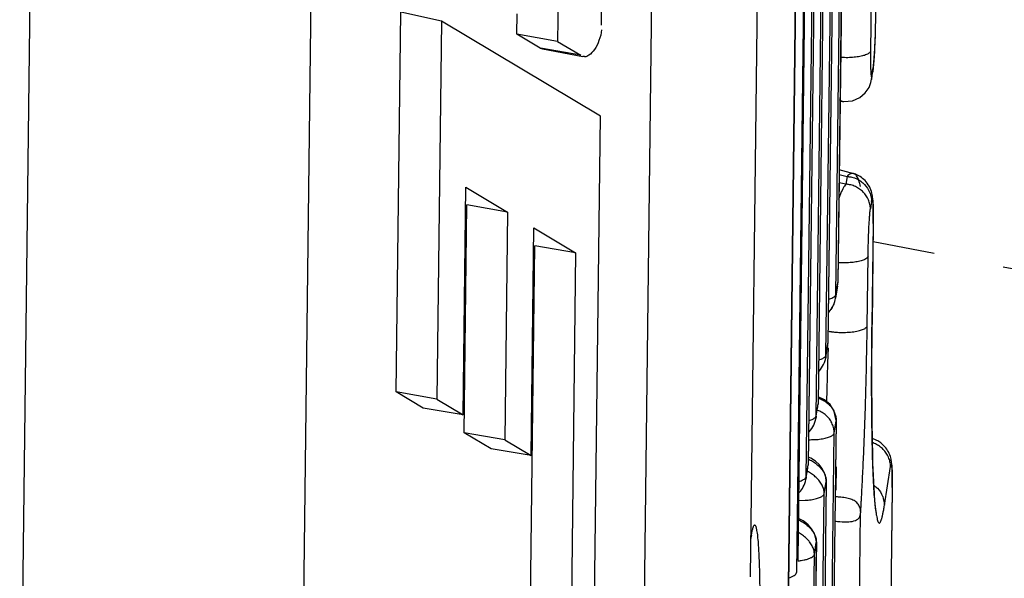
# Paper-space layout 'Layout1' of a CAD drawing. Header units: inches. Extents: x 29 to 351, y 58 to 234.
# Tile 87 of 104: x 114.753 to 116.296, y 162.956 to 163.832. Entities that reach past the tile are written whole.
import ezdxf

# ---------------------------------------------------------------- set-up
doc = ezdxf.new("R2010")
doc.units = ezdxf.units.IN
doc.header["$LTSCALE"] = 1.1
doc.header["$MEASUREMENT"] = 0
doc.linetypes.add('DASHED', pattern=[0.2, 0.1, -0.1])
doc.layers.get('0').update_dxf_attribs({"linetype": 'CONTINUOUS'})
doc.layers.add('7_ALL_FEATURES', color=7, linetype='CONTINUOUS')

psp = doc.layouts.get("Layout1")

# ---------------------------------------------------------------- linework, layer by layer
at = {"color": 7, "linetype": 'Continuous'}
for p, q in [((115.7821, 167.0726), (115.7246, 162.3734)), ((115.1888, 162.141), (115.2462, 166.8402)), ((114.7533, 162.5128), (114.7835, 164.9854)), ((116.0196, 163.3175), (116.0188, 163.2936)), ((116.0188, 163.2936), (116.0174, 163.2517)), ((116.0174, 163.2517), (116.0169, 163.2336)), ((116.0322, 163.0942), (116.0326, 163.1311)), ((115.9851, 163.114), (115.9848, 163.1114)), ((115.9852, 163.1152), (115.9851, 163.114))]:
    psp.add_line(p, q, dxfattribs=at)
at = {"color": 4, "linetype": 'DASHED'}
psp.add_line((117.0497, 163.2976), (116.0899, 163.4837), dxfattribs=at)
at = {"color": 7, "linetype": 'Continuous', "start_tangent": (0.012225, 0.999925), "end_tangent": (-0.995031, 0.099565)}
psp.add_spline([(116.0705, 163.0587), (116.0705, 163.0607), (116.0704, 163.0617), (116.0703, 163.0627), (116.07, 163.0645), (116.0696, 163.0663), (116.0683, 163.0695), (116.0666, 163.0724), (116.0617, 163.077), (116.0585, 163.0788), (116.0549, 163.0803), (116.0509, 163.0814), (116.0465, 163.0823), (116.042, 163.083), (116.0373, 163.0835), (116.0311, 163.0841)], degree=3, dxfattribs=at)
at = {"layer": '7_ALL_FEATURES', "color": 7, "linetype": 'Continuous'}
for p, q in [((116.092, 168.108), (116.0347, 163.4193)), ((116.0921, 168.1085), (116.0348, 163.4198)), ((116.0317, 163.4008), (116.089, 168.0894)), ((116.0766, 168.0133), (116.0192, 163.3246)), ((116.0765, 168.0128), (116.0192, 163.3241)), ((116.0162, 163.3056), (116.0735, 167.9942)), ((116.0611, 167.9181), (116.0037, 163.2294)), ((116.061, 167.9176), (116.0037, 163.229)), ((116.0007, 163.2104), (116.058, 167.8991)), ((116.0456, 167.8229), (115.9882, 163.1343)), ((116.0455, 167.8224), (115.9882, 163.1338)), ((116.0309, 167.8027), (115.972, 162.9848)), ((115.9852, 163.1152), (116.0425, 167.8039)), ((116.029, 167.7829), (115.9701, 162.9651)), ((115.9721, 162.9853), (116.0307, 167.7829)), ((115.9573, 162.9446), (116.0147, 167.6333)), ((116.0146, 167.6328), (115.9573, 162.9441)), ((115.9436, 166.7485), (115.8972, 162.9584)), ((115.6645, 163.823), (115.6705, 164.3082)), ((115.5988, 164.0402), (115.5959, 163.7978)), ((116.0941, 163.8314), (116.096, 163.9894)), ((116.0873, 163.8917), (116.086, 163.7827)), ((115.3427, 163.2483), (115.35, 163.8438)), ((115.4138, 163.8297), (115.35, 163.8438)), ((115.532, 163.809), (115.5324, 163.8411)), ((115.4138, 163.8297), (115.4065, 163.2371)), ((115.6628, 163.6804), (115.4138, 163.8297)), ((116.0941, 163.8318), (116.0941, 163.8314)), ((116.0941, 163.8318), (116.0941, 163.8318)), ((115.5685, 163.7871), (115.532, 163.809)), ((115.5959, 163.7978), (115.532, 163.809)), ((115.5723, 163.7865), (115.5685, 163.7871)), ((115.5685, 163.7871), (115.5723, 163.7861)), ((115.5959, 163.7978), (115.632, 163.7761)), ((115.632, 163.7761), (115.5723, 163.7865)), ((115.5723, 163.7864), (115.6354, 163.7741)), ((115.6382, 163.774), (115.6354, 163.7741)), ((116.0893, 163.7508), (116.0902, 163.7562)), ((116.091, 163.7617), (116.0915, 163.7679)), ((116.0882, 163.7446), (116.0877, 163.7385)), ((116.0883, 163.7448), (116.0892, 163.7503)), ((116.0892, 163.7503), (116.0893, 163.7508)), ((116.0897, 163.7508), (116.0896, 163.7502)), ((116.0901, 163.7557), (116.0897, 163.7508)), ((116.0877, 163.7385), (116.0876, 163.7382)), ((116.0382, 163.7042), (116.0418, 163.7037)), ((116.0419, 163.7037), (116.0418, 163.7037)), ((115.6516, 162.7623), (115.6628, 163.6804)), ((116.0368, 163.5894), (116.0492, 163.5861)), ((116.0615, 163.5896), (116.0595, 163.5905)), ((116.0595, 163.5905), (116.0595, 163.5905)), ((116.0474, 163.5739), (116.0367, 163.5761)), ((116.0492, 163.5861), (116.0474, 163.5739)), ((116.0633, 163.5827), (116.0673, 163.5807)), ((116.0809, 163.5754), (116.0792, 163.5776)), ((115.4478, 163.2124), (115.4521, 163.5694)), ((115.4521, 163.5694), (115.5175, 163.5303)), ((115.4492, 163.1844), (115.4536, 163.5415)), ((115.5175, 163.5303), (115.4536, 163.5415)), ((116.0876, 163.5471), (116.0857, 163.5356)), ((115.5175, 163.5303), (115.5131, 163.1732)), ((116.0902, 163.5119), (116.0882, 163.3539)), ((116.0902, 163.5124), (116.0883, 163.3543)), ((116.0903, 163.5233), (116.0902, 163.5119)), ((116.0902, 163.5123), (116.0903, 163.5176)), ((116.0902, 163.5123), (116.0902, 163.5119)), ((116.0902, 163.5123), (116.0902, 163.5123)), ((116.0903, 163.5176), (116.0903, 163.5233)), ((116.0903, 163.5178), (116.0903, 163.5216)), ((115.5543, 163.1485), (115.5587, 163.5055)), ((115.5587, 163.5055), (115.624, 163.4664)), ((115.5514, 162.7572), (115.5602, 163.4776)), ((115.624, 163.4664), (115.5602, 163.4776)), ((115.624, 163.4664), (115.6152, 162.7466)), ((116.0807, 163.352), (116.0821, 163.461)), ((116.0317, 163.4008), (116.0347, 163.4193)), ((116.0342, 163.414), (116.0346, 163.4173)), ((116.0346, 163.4173), (116.0347, 163.4196)), ((116.0347, 163.4197), (116.0348, 163.4199)), ((116.0347, 163.4193), (116.0347, 163.4197)), ((116.0342, 163.4139), (116.0312, 163.3952)), ((116.0311, 163.3949), (116.0315, 163.3976)), ((116.0317, 163.4001), (116.0312, 163.3953)), ((116.0315, 163.3976), (116.0317, 163.4001)), ((116.0317, 163.4008), (116.0317, 163.4001)), ((116.0882, 163.3464), (116.0877, 163.2864)), ((116.0882, 163.3539), (116.0883, 163.3543)), ((116.0882, 163.3539), (116.0882, 163.3464)), ((116.0883, 163.3543), (116.0883, 163.3543)), ((116.0162, 163.3056), (116.0192, 163.3241)), ((116.0189, 163.3204), (116.0192, 163.3244)), ((116.0192, 163.3241), (116.0192, 163.3247)), ((116.0181, 163.3155), (116.0189, 163.3204)), ((116.0161, 163.3041), (116.0158, 163.3018)), ((116.0162, 163.3056), (116.0161, 163.3041)), ((116.0877, 163.2864), (116.0877, 163.2701)), ((116.0877, 163.2701), (116.0879, 163.2086)), ((115.3853, 163.2227), (115.3427, 163.2483)), ((115.4065, 163.2371), (115.3427, 163.2483)), ((115.4065, 163.2371), (115.4478, 163.2124)), ((116.0137, 163.2361), (116.0038, 163.2408)), ((116.0227, 163.2284), (116.0137, 163.2361)), ((115.4478, 163.2124), (115.3853, 163.2227)), ((116.0007, 163.2104), (116.0037, 163.229)), ((116.0025, 163.2203), (116.0034, 163.2252)), ((116.0034, 163.2252), (116.0036, 163.2274)), ((116.0036, 163.2274), (116.0037, 163.2292)), ((116.0037, 163.2294), (116.0037, 163.2295)), ((116.0037, 163.229), (116.0037, 163.2294)), ((116.0321, 163.2026), (115.9747, 158.514)), ((116.0321, 163.2031), (115.9748, 158.5145)), ((116.0006, 163.2089), (116.0003, 163.2066)), ((116.0007, 163.2104), (116.0006, 163.2089)), ((116.029, 163.1841), (116.0321, 163.2026)), ((116.0321, 163.2036), (116.0321, 163.2035)), ((116.0321, 163.2035), (116.0321, 163.203)), ((116.0879, 163.2086), (116.0881, 163.1939)), ((115.4919, 163.1589), (115.4492, 163.1844)), ((115.5131, 163.1732), (115.4492, 163.1844)), ((115.5131, 163.1732), (115.5543, 163.1485)), ((115.9717, 158.4954), (116.029, 163.1841)), ((116.0891, 163.1751), (116.0885, 163.1753)), ((116.0891, 163.1751), (116.0891, 163.1751)), ((115.5543, 163.1485), (115.4919, 163.1589)), ((115.9923, 163.1445), (115.9884, 163.1459)), ((115.9996, 163.14), (115.9923, 163.1445)), ((116.0056, 163.1346), (115.9996, 163.14)), ((115.9852, 163.1152), (115.9882, 163.1338)), ((115.987, 163.1251), (115.9878, 163.13)), ((115.9878, 163.13), (115.9882, 163.134)), ((115.9882, 163.1338), (115.9882, 163.1343)), ((116.0038, 163.133), (116.0074, 163.1295)), ((116.0103, 163.1284), (116.0056, 163.1346)), ((116.0893, 163.1386), (116.0898, 163.1254)), ((116.1077, 163.0706), (116.1172, 163.1317)), ((116.0166, 163.1085), (116.0166, 163.1084)), ((116.0166, 163.1084), (116.0166, 163.1079)), ((116.0166, 163.1074), (115.9592, 158.4188)), ((116.0166, 163.1079), (115.9593, 158.4193)), ((116.0135, 163.0889), (116.0165, 163.1074)), ((116.1199, 163.0974), (116.1165, 162.8261)), ((116.1198, 163.0969), (116.1165, 162.8256)), ((116.1199, 163.0974), (116.1198, 163.0969)), ((116.1199, 163.0985), (116.1199, 163.1019)), ((115.9562, 158.4002), (116.0135, 163.0889)), ((115.9732, 163.0783), (115.9835, 163.0785)), ((116.0918, 163.0869), (116.0924, 163.0787)), ((116.0924, 163.0787), (116.0929, 163.0728)), ((116.0929, 163.0728), (116.0944, 163.06)), ((116.0233, 159.192), (116.0705, 163.0587)), ((115.8989, 163.0187), (115.8994, 163.0243)), ((115.8989, 163.0188), (115.8997, 163.0229)), ((115.8997, 163.0229), (115.9001, 163.0246)), ((115.9101, 163.0072), (115.9103, 163.0049)), ((116.001, 163.0122), (115.9437, 158.3236)), ((116.0011, 163.0127), (115.9438, 158.3241)), ((115.998, 162.9937), (116.001, 163.0123)), ((116.0011, 163.013), (116.0011, 163.0127)), ((115.9407, 158.305), (115.998, 162.9937)), ((115.972, 162.9848), (115.9721, 162.9853)), ((115.9119, 162.9673), (115.9122, 162.9587))]:
    psp.add_line(p, q, dxfattribs=at)
for points in [[(116.0925, 163.7821), (116.0929, 163.7898), (116.0932, 163.7978), (116.0935, 163.806), (116.0938, 163.8143), (116.094, 163.8223), (116.0941, 163.8295), (116.0941, 163.8318)], [(116.0915, 163.7679), (116.092, 163.7748), (116.0925, 163.7821)], [(116.0897, 163.7508), (116.0904, 163.7562), (116.091, 163.7617)], [(116.0876, 163.7382), (116.0882, 163.7417), (116.0896, 163.7502)], [(116.0419, 163.7037), (116.0439, 163.7035), (116.0575, 163.7047), (116.069, 163.7096), (116.0778, 163.7171), (116.0836, 163.7256)], [(116.0836, 163.7256), (116.0866, 163.7336), (116.0877, 163.7385)], [(116.0792, 163.5776), (116.0774, 163.5796), (116.0755, 163.5814), (116.0736, 163.5831), (116.0716, 163.5845), (116.0696, 163.5858), (116.0677, 163.587), (116.0658, 163.588), (116.0639, 163.5889), (116.0622, 163.5896), (116.0607, 163.5901), (116.0597, 163.5904), (116.0369, 163.5964)], [(116.0881, 163.5598), (116.0875, 163.5623), (116.0866, 163.565), (116.0854, 163.5677), (116.0841, 163.5705), (116.0825, 163.573), (116.0809, 163.5754)], [(116.0902, 163.5351), (116.0902, 163.538), (116.0901, 163.5407), (116.09, 163.5432), (116.0899, 163.5456), (116.0897, 163.5477), (116.0896, 163.5497), (116.0894, 163.5516), (116.0892, 163.5535), (116.0889, 163.5555), (116.0886, 163.5576), (116.0881, 163.5598)], [(116.0903, 163.5216), (116.0903, 163.5253), (116.0903, 163.5288), (116.0903, 163.5321), (116.0902, 163.5351)], [(116.0902, 163.5123), (116.0902, 163.5139), (116.0903, 163.5176)], [(116.0279, 163.3846), (116.0289, 163.3871), (116.0299, 163.3899), (116.0306, 163.3925), (116.0311, 163.3949)], [(116.0198, 163.3729), (116.0211, 163.3741), (116.0226, 163.376), (116.0241, 163.378)], [(116.0241, 163.378), (116.0255, 163.3801), (116.0268, 163.3823), (116.0279, 163.3846)], [(116.091, 163.1016), (116.0907, 163.1069), (116.0904, 163.1124), (116.0902, 163.1183), (116.0899, 163.1245), (116.0897, 163.131), (116.0894, 163.1379), (116.0892, 163.1451), (116.089, 163.1526), (116.0888, 163.1605), (116.0886, 163.1688), (116.0884, 163.1774), (116.0883, 163.1863), (116.0882, 163.1956), (116.088, 163.2052), (116.0879, 163.2152), (116.0878, 163.2255), (116.0878, 163.2362), (116.0877, 163.2472), (116.0877, 163.2586), (116.0877, 163.2702), (116.0877, 163.2822), (116.0878, 163.2945), (116.0878, 163.3072), (116.0879, 163.3201), (116.088, 163.3334), (116.0882, 163.3469), (116.0883, 163.3543)], [(116.0158, 163.3018), (116.0164, 163.3054), (116.0181, 163.3155)], [(116.0044, 163.2799), (116.0058, 163.2815), (116.0076, 163.2837), (116.0093, 163.2861), (116.0109, 163.2887), (116.0124, 163.2915), (116.0138, 163.2945), (116.015, 163.2978), (116.0158, 163.3014), (116.0161, 163.3041)], [(116.0003, 163.2066), (116.0009, 163.2102), (116.0025, 163.2203)], [(116.0035, 163.2274), (116.0035, 163.2274), (116.0037, 163.2284), (116.0037, 163.2291)], [(116.0321, 163.2036), (116.0291, 163.2175), (116.0227, 163.2284)], [(115.9888, 163.1847), (115.9903, 163.1863), (115.9921, 163.1885), (115.9938, 163.1909), (115.9954, 163.1935), (115.9969, 163.1963), (115.9983, 163.1993), (115.9994, 163.2027), (116.0003, 163.2062), (116.0006, 163.2089)], [(116.1196, 163.1285), (116.1195, 163.1306), (116.1194, 163.1324), (116.1193, 163.1342), (116.1191, 163.1358), (116.119, 163.1375), (116.1187, 163.1392), (116.1185, 163.1411), (116.1181, 163.143), (116.1176, 163.1451), (116.117, 163.1473), (116.1162, 163.1496), (116.1152, 163.1519), (116.114, 163.1542), (116.1127, 163.1564), (116.1114, 163.1585), (116.1099, 163.1605), (116.1084, 163.1623), (116.1069, 163.164), (116.1053, 163.1656), (116.1037, 163.167), (116.1021, 163.1683), (116.1005, 163.1695), (116.0988, 163.1705), (116.0972, 163.1715), (116.0956, 163.1724), (116.094, 163.1732), (116.0925, 163.1739), (116.0912, 163.1744), (116.0902, 163.1748), (116.0895, 163.175), (116.0891, 163.1751)], [(115.9848, 163.1114), (115.9854, 163.115), (115.987, 163.1251)], [(116.0166, 163.1085), (116.0159, 163.1146), (116.014, 163.1211), (116.0103, 163.1284)], [(116.1199, 163.1092), (116.1199, 163.1125), (116.1199, 163.1157), (116.1199, 163.1186), (116.1198, 163.1214), (116.1198, 163.124), (116.1197, 163.1264), (116.1196, 163.1285)], [(115.9777, 163.0948), (115.9792, 163.0971), (115.9806, 163.0995), (115.9819, 163.1022), (115.9831, 163.105), (115.9841, 163.1081), (115.9848, 163.1113), (115.9851, 163.114)], [(116.0166, 163.1083), (116.0165, 163.1107), (116.0161, 163.1137), (116.0154, 163.1169)], [(116.1199, 163.1019), (116.1199, 163.1056), (116.1199, 163.1092)], [(115.9744, 163.0907), (115.9761, 163.0927), (115.9777, 163.0948)], [(116.0952, 163.0586), (116.0952, 163.0586), (116.0951, 163.0589), (116.095, 163.0597), (116.0948, 163.0607), (116.0946, 163.0621), (116.0943, 163.0638), (116.094, 163.0658), (116.0937, 163.0681), (116.0934, 163.0707), (116.0931, 163.0736), (116.0928, 163.0767), (116.0925, 163.0801), (116.0922, 163.0838), (116.0919, 163.0878), (116.0916, 163.0921), (116.0913, 163.0967), (116.091, 163.1016)], [(115.9918, 163.0361), (115.9884, 163.0399), (115.9846, 163.0433), (115.9802, 163.0464), (115.9753, 163.0491), (115.9729, 163.0501)], [(116.0011, 163.0131), (116.0008, 163.0167), (116, 163.0204), (115.9987, 163.0242), (115.9977, 163.0266), (115.9947, 163.0322), (115.9918, 163.0361)]]:
    psp.add_lwpolyline(points, dxfattribs=at)
for points, start_tangent, end_tangent in [([(116.0924, 163.7808), (116.0932, 163.7979), (116.0938, 163.8154), (116.0941, 163.8314)], (0.059981, 0.9982), (0.009494, 0.999955)), ([(115.6645, 163.8161), (115.6606, 163.7992), (115.6536, 163.785), (115.6446, 163.7761), (115.6382, 163.7735)], (-0.012225, -0.999925), (-0.998467, -0.05535)), ([(116.086, 163.7827), (116.0842, 163.7798), (116.0823, 163.7785), (116.0798, 163.7772), (116.0733, 163.775), (116.065, 163.7734), (116.0555, 163.7725), (116.0453, 163.7723), (116.0401, 163.7725), (116.0391, 163.7725)], (-0.167175, -0.985927), (-0.998108, 0.061484)), ([(116.086, 163.7827), (116.086, 163.7798), (116.0859, 163.777), (116.0859, 163.7718), (116.086, 163.7625), (116.0861, 163.7549), (116.0863, 163.7517), (116.0864, 163.749), (116.0866, 163.7468), (116.0868, 163.745), (116.0869, 163.7442), (116.087, 163.7436), (116.0871, 163.7432), (116.0871, 163.743)], (-0.013781, -0.999905), (0.312196, -0.950018)), ([(116.0902, 163.7562), (116.0913, 163.7661), (116.0924, 163.7808)], (0.152625, 0.988284), (0.059981, 0.9982)), ([(116.0871, 163.743), (116.0872, 163.7428), (116.0874, 163.7425), (116.0876, 163.7426), (116.0878, 163.7429), (116.088, 163.7435), (116.0881, 163.744), (116.0882, 163.7446), (116.0883, 163.7448)], (0.312196, -0.950018), (0.167315, 0.985903)), ([(116.0418, 163.7037), (116.0399, 163.7043), (116.0379, 163.7058), (116.0375, 163.7062)], (-0.991685, 0.128686), (-0.682614, 0.730779)), ([(116.0595, 163.5905), (116.0577, 163.5907), (116.0551, 163.5901), (116.0522, 163.5886), (116.0492, 163.5861)], (-0.969817, 0.243834), (-0.725368, -0.688361)), ([(116.0701, 163.5702), (116.0676, 163.5803), (116.0642, 163.587), (116.0622, 163.5891), (116.0615, 163.5896)], (-0.17954, 0.983751), (-0.840279, 0.542154)), ([(116.0474, 163.5739), (116.045, 163.5709), (116.0426, 163.5669), (116.0381, 163.5564), (116.036, 163.55)], (-0.676254, -0.736669), (-0.297487, -0.954726)), ([(116.0857, 163.5351), (116.085, 163.5424), (116.0827, 163.5494), (116.0745, 163.5616), (116.0688, 163.5664), (116.0623, 163.5702), (116.0588, 163.5717), (116.0551, 163.5728), (116.0512, 163.5735), (116.0493, 163.5738), (116.0474, 163.5739)], (0.0103, 0.999947), (-0.998581, 0.053247)), ([(116.0492, 163.5861), (116.0512, 163.5859), (116.0531, 163.5856), (116.0569, 163.5849), (116.0606, 163.5838), (116.0633, 163.5827)], (0.998579, -0.053285), (0.918583, -0.395229)), ([(116.0673, 163.5807), (116.0707, 163.5785), (116.0764, 163.5737), (116.0846, 163.5614), (116.0849, 163.5607)], (0.867564, -0.497325), (0.368004, -0.929824)), ([(116.0849, 163.5607), (116.0868, 163.5543), (116.0874, 163.5506), (116.0875, 163.5468)], (0.368004, -0.929824), (-0.01264, -0.99992)), ([(116.0876, 163.5471), (116.0878, 163.5484), (116.0881, 163.5496), (116.0883, 163.55), (116.0884, 163.5503), (116.0886, 163.5505), (116.0887, 163.5505), (116.089, 163.5502), (116.0892, 163.5494), (116.0895, 163.548), (116.0897, 163.5461), (116.0898, 163.5438), (116.09, 163.5408), (116.0902, 163.5334), (116.0903, 163.5238), (116.0903, 163.5233)], (0.181598, 0.983373), (-0.000656, -1)), ([(116.0821, 163.461), (116.0821, 163.4639), (116.0821, 163.4668), (116.0823, 163.4727), (116.0826, 163.4842), (116.083, 163.4953), (116.0834, 163.5057), (116.084, 163.5152), (116.0845, 163.5235), (116.0851, 163.5301), (116.0854, 163.5328), (116.0857, 163.5351), (116.0857, 163.5356)], (0.010653, 0.999943), (0.140776, 0.990041)), ([(116.0821, 163.461), (116.0802, 163.4582), (116.0784, 163.4568), (116.0759, 163.4556), (116.0694, 163.4534), (116.0611, 163.4518), (116.0516, 163.4508), (116.0413, 163.4506), (116.0362, 163.4508), (116.0351, 163.4509)], (-0.155027, -0.98791), (-0.998108, 0.061482)), ([(116.0285, 163.3861), (116.0268, 163.3826), (116.0248, 163.3793), (116.0224, 163.3761), (116.0198, 163.3733), (116.0191, 163.3726)], (-0.391798, -0.920051), (-0.739423, -0.673241)), ([(116.0201, 163.3937), (116.0223, 163.3943), (116.0254, 163.3954), (116.0288, 163.3972)], (0.965004, 0.262234), (0.826704, 0.562638)), ([(116.0312, 163.3953), (116.0308, 163.3934), (116.0285, 163.3861), (116.0285, 163.3861)], (-0.166426, -0.986054), (-0.391798, -0.920051)), ([(116.0288, 163.3972), (116.0298, 163.398), (116.0305, 163.3987), (116.0311, 163.3994), (116.0315, 163.4001), (116.0317, 163.4008)], (0.826704, 0.562638), (0.162423, 0.986721)), ([(116.0204, 163.3434), (116.0225, 163.343), (116.0236, 163.3429), (116.0247, 163.3427), (116.027, 163.3424), (116.0293, 163.3422), (116.034, 163.3418), (116.039, 163.3416), (116.0495, 163.3418), (116.0548, 163.3422), (116.0598, 163.3427), (116.0644, 163.3435), (116.0686, 163.3445), (116.0751, 163.3468), (116.0774, 163.348), (116.0791, 163.3493), (116.0797, 163.35), (116.0802, 163.3506), (116.0807, 163.352)], (0.984146, -0.177361), (0.160778, 0.986991)), ([(116.0705, 163.0587), (116.0706, 163.0597), (116.0706, 163.0606), (116.0708, 163.0626), (116.0708, 163.0635), (116.0709, 163.0645), (116.071, 163.0665), (116.0712, 163.0704), (116.0714, 163.0744), (116.0717, 163.0784), (116.0719, 163.0825), (116.0723, 163.0907), (116.0732, 163.1074), (116.074, 163.1246), (116.0756, 163.1602), (116.077, 163.1971), (116.0783, 163.2351), (116.0793, 163.2738), (116.0801, 163.3129), (116.0805, 163.3325), (116.0806, 163.3422), (116.0807, 163.352)], (0.059914, 0.998204), (0.011948, 0.999929)), ([(116.0046, 163.2985), (116.0068, 163.2991), (116.0099, 163.3002), (116.0143, 163.3028), (116.0145, 163.3029)], (0.965004, 0.262234), (0.750217, 0.661192)), ([(116.0145, 163.3029), (116.015, 163.3035), (116.0156, 163.3042), (116.016, 163.3049), (116.0162, 163.3056)], (0.750217, 0.661192), (0.162422, 0.986721)), ([(116.0038, 163.239), (116.0076, 163.2374), (116.0137, 163.2343)], (0.936193, -0.351487), (0.856609, -0.515966)), ([(116.0137, 163.2343), (116.0144, 163.2338), (116.0206, 163.2291), (116.0231, 163.2265)], (0.856609, -0.515966), (0.656155, -0.754627)), ([(116.029, 163.1841), (116.0289, 163.1875), (116.0283, 163.191), (116.0261, 163.198), (116.0226, 163.2046), (116.0176, 163.2104), (116.0147, 163.2129), (116.0116, 163.2151), (116.0048, 163.2188), (116.0025, 163.2198)], (0.009857, 0.999951), (-0.925323, 0.379181)), ([(116.0231, 163.2265), (116.0256, 163.2234), (116.0292, 163.2168), (116.0297, 163.2155)], (0.656155, -0.754627), (0.359963, -0.932966)), ([(115.9891, 163.2033), (115.9913, 163.2039), (115.9944, 163.205), (115.9988, 163.2076), (115.999, 163.2077)], (0.965004, 0.262234), (0.750225, 0.661182)), ([(115.999, 163.2077), (115.9995, 163.2083), (116.0001, 163.209), (116.0005, 163.2097), (116.0007, 163.2104)], (0.750225, 0.661182), (0.162421, 0.986722)), ([(116.0297, 163.2155), (116.0314, 163.2099), (116.0321, 163.2036)], (0.359963, -0.932966), (0.010528, -0.999945)), ([(116.0881, 163.1939), (116.0882, 163.1906), (116.0893, 163.1386)], (0.013875, -0.999904), (0.031859, -0.999492)), ([(115.9887, 163.1735), (115.9986, 163.1737), (116.0037, 163.174), (116.0084, 163.1746), (116.0167, 163.1763), (116.0231, 163.1786), (116.0273, 163.1812), (116.0285, 163.1826), (116.029, 163.1841)], (0.999831, -0.018396), (0.159951, 0.987125)), ([(116.1172, 163.1317), (116.117, 163.1353), (116.1164, 163.1389), (116.1142, 163.1459), (116.1058, 163.1582), (116.1001, 163.1631), (116.0935, 163.1669), (116.09, 163.1684), (116.0887, 163.1688)], (0.011963, 0.999928), (-0.950753, 0.30995)), ([(115.9884, 163.1432), (115.9916, 163.1416), (115.998, 163.1377), (115.9981, 163.1376)], (0.907081, -0.420957), (0.817641, -0.575729)), ([(116.0135, 163.0889), (116.0135, 163.0898), (116.0135, 163.0906), (116.0133, 163.0924), (116.0126, 163.0958), (116.01, 163.1024), (116.0082, 163.1055), (116.006, 163.1085), (116.0036, 163.1114), (116.0009, 163.1141), (115.995, 163.119), (115.9886, 163.123), (115.9869, 163.1239)], (0.012225, 0.999925), (-0.89018, 0.45561)), ([(115.9981, 163.1376), (116.0038, 163.133)], (0.817641, -0.575729), (0.739528, -0.673126)), ([(116.0074, 163.1295), (116.009, 163.1275), (116.0131, 163.1214), (116.0151, 163.1169)], (0.669052, -0.743215), (0.328635, -0.944457)), ([(116.0898, 163.1254), (116.0907, 163.1046), (116.0918, 163.0869)], (0.037977, -0.999279), (0.069586, -0.997576)), ([(116.1172, 163.1317), (116.1175, 163.1333), (116.1178, 163.1345), (116.1179, 163.1349), (116.1181, 163.1352), (116.1182, 163.1354), (116.1184, 163.1355), (116.1186, 163.1352), (116.1189, 163.1344), (116.1193, 163.1313), (116.1195, 163.1289), (116.1196, 163.126), (116.1197, 163.1253)], (0.175731, 0.984438), (0.039888, -0.999204)), ([(116.1197, 163.1253), (116.1198, 163.1186), (116.1199, 163.114), (116.1199, 163.1089), (116.1199, 163.1032), (116.1199, 163.1002), (116.1198, 163.0969)], (0.039888, -0.999204), (-0.014157, -0.9999)), ([(115.9736, 163.1081), (115.9758, 163.1087), (115.9788, 163.1098), (115.9833, 163.1124), (115.9834, 163.1125)], (0.965004, 0.262235), (0.750212, 0.661197)), ([(115.9834, 163.1125), (115.984, 163.1131), (115.9846, 163.1138), (115.985, 163.1145), (115.9852, 163.1152)], (0.750212, 0.661197), (0.162421, 0.986722)), ([(116.0151, 163.1169), (116.0157, 163.1149), (116.0166, 163.1085)], (0.328635, -0.944457), (0.013049, -0.999915)), ([(116.0914, 163.1019), (116.0968, 163.0974), (116.1049, 163.0849)], (0.816028, -0.578012), (0.377962, -0.925821)), ([(115.9835, 163.0785), (115.9929, 163.0794), (115.9973, 163.0801), (116.0012, 163.0811), (116.0047, 163.0822), (116.0076, 163.0834), (116.0118, 163.086), (116.013, 163.0874), (116.0135, 163.0889)], (0.998536, 0.054089), (0.159736, 0.98716)), ([(116.1049, 163.0849), (116.105, 163.0846), (116.1077, 163.0706)], (0.377962, -0.925821), (-0.011455, -0.999934)), ([(116.0944, 163.06), (116.0952, 163.0546), (116.0961, 163.0501), (116.097, 163.0466), (116.098, 163.0443), (116.0985, 163.0435), (116.099, 163.043), (116.0995, 163.0428), (116.1, 163.0429), (116.1005, 163.0432), (116.1011, 163.0438), (116.1021, 163.0457), (116.1032, 163.0487), (116.1038, 163.0506), (116.1043, 163.0527), (116.1054, 163.0577), (116.106, 163.0606), (116.1066, 163.0637), (116.1077, 163.0706)], (0.13569, -0.990751), (0.155582, 0.987823)), ([(115.9729, 163.048), (115.9761, 163.0464), (115.9825, 163.0425), (115.9884, 163.0377), (115.9919, 163.0343)], (0.907082, -0.420955), (0.669052, -0.743216)), ([(116.0302, 163.046), (116.0381, 163.0451), (116.0521, 163.0448), (116.0625, 163.047), (116.0685, 163.0516), (116.0705, 163.0587)], (0.988518, -0.151103), (0.062578, 0.99804)), ([(115.8994, 163.0243), (115.9002, 163.0285), (115.901, 163.032), (115.9018, 163.0349), (115.9025, 163.0372), (115.9033, 163.0388), (115.9036, 163.0393), (115.904, 163.0396), (115.9043, 163.0398), (115.9047, 163.0397), (115.9054, 163.0391), (115.9061, 163.0377), (115.9067, 163.0356), (115.9073, 163.0332)], (0.171524, 0.98518), (0.196919, -0.98042)), ([(115.9073, 163.0332), (115.9073, 163.0328), (115.908, 163.0292), (115.9091, 163.0198), (115.9101, 163.0075), (115.9101, 163.0072)], (0.196919, -0.98042), (0.068121, -0.997677)), ([(115.9919, 163.0343), (115.9935, 163.0323), (115.9976, 163.0262), (116.0002, 163.0197), (116.0011, 163.013)], (0.669052, -0.743216), (-0.001293, -0.999999)), ([(115.9889, 163.0153), (115.9881, 163.0162), (115.9854, 163.0189), (115.9795, 163.0238), (115.9731, 163.0278), (115.9727, 163.028)], (-0.658303, 0.752753), (-0.878582, 0.477592)), ([(115.9103, 163.0049), (115.911, 162.9926), (115.9117, 162.975), (115.9119, 162.9673)], (0.064245, -0.997934), (0.029261, -0.999572)), ([(115.998, 162.9937), (115.998, 162.9946), (115.998, 162.9954), (115.9978, 162.9972), (115.9971, 163.0006), (115.9945, 163.0072), (115.9927, 163.0103), (115.9905, 163.0133), (115.9889, 163.0153)], (0.012225, 0.999925), (-0.658303, 0.752753)), ([(115.9719, 162.9836), (115.9774, 162.9842), (115.9818, 162.985), (115.9831, 162.9852)], (0.996212, 0.086952), (0.97572, 0.219023)), ([(115.9831, 162.9852), (115.9857, 162.9859), (115.9892, 162.987), (115.9921, 162.9882), (115.9937, 162.989)], (0.97572, 0.219023), (0.870378, 0.492384)), ([(115.9937, 162.989), (115.9963, 162.9908), (115.9975, 162.9923), (115.998, 162.9937)], (0.870378, 0.492384), (0.159737, 0.98716)), ([(115.9122, 162.9587), (115.9122, 162.9549), (115.9127, 162.9324), (115.9129, 162.9076), (115.913, 162.8804), (115.9129, 162.8509), (115.9127, 162.8352), (115.9126, 162.8189)], (0.024665, -0.999696), (-0.013379, -0.99991)), ([(115.9575, 162.9568), (115.9665, 162.9606)], (0.965907, 0.25889), (0.836503, 0.547963)), ([(115.9665, 162.9606), (115.9701, 162.9651)], (0.836503, 0.547963), (0.096025, 0.995379))]:
    psp.add_spline(points, degree=3, dxfattribs=dict(at, start_tangent=start_tangent, end_tangent=end_tangent))

doc.saveas('drawing.dxf')
